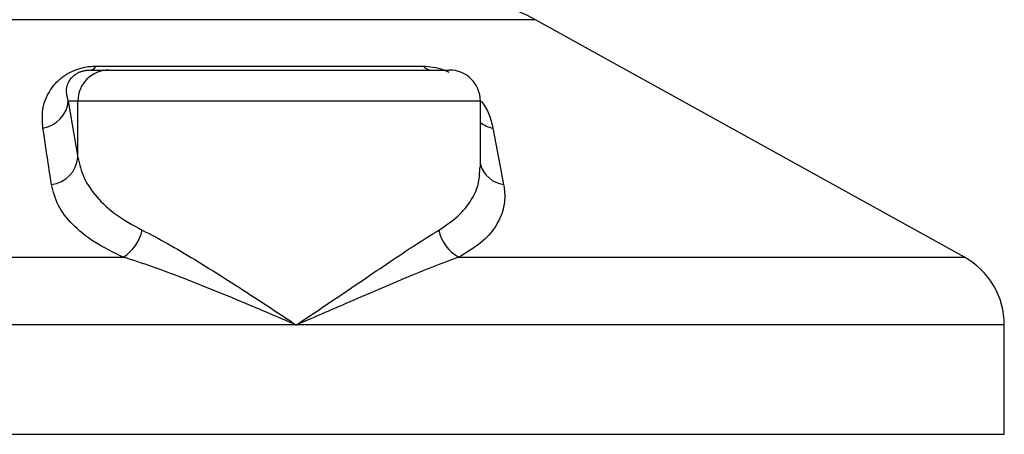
# Model space of a CAD drawing. Header units: millimetres. Extents: x 0 to 420, y 0 to 297.
# Tile 13 of 65: x 117.53 to 120.7, y 208.48 to 209.82. Entities that reach past the tile are written whole.
import ezdxf

# ---------------------------------------------------------------- set-up
doc = ezdxf.new("R2010")
doc.units = ezdxf.units.MM

msp = doc.modelspace()

# ---------------------------------------------------------------- linework, layer by layer
at = {"color": 7, "linetype": 'Continuous', "lineweight": 25}
for p, q in [((119.18956, 209.8181), (117.21349, 209.8181)), ((120.57265, 209.05208), (119.18956, 209.8181)), ((117.75641, 209.6557), (117.814, 209.6557)), ((117.77291, 209.66822), (118.82814, 209.66822)), ((117.814, 209.6557), (118.91193, 209.6557)), ((117.68317, 209.5557), (117.71438, 209.37402)), ((117.71438, 209.5557), (117.68317, 209.5557)), ((117.71438, 209.37402), (117.71438, 209.5557)), ((119.01193, 209.5557), (117.71438, 209.5557)), ((119.01193, 209.34154), (119.01193, 209.5557)), ((115.8304, 209.05208), (117.8605, 209.05208)), ((118.9428, 209.05208), (120.57265, 209.05208)), ((118.41829, 208.83338), (115.70152, 208.83338)), ((120.70152, 208.83338), (118.41829, 208.83338)), ((120.70152, 208.4807), (120.70152, 208.83338)), ((115.70152, 208.4807), (120.70152, 208.4807))]:
    msp.add_line(p, q, dxfattribs=at)
for centre, radius, start, end in [((118.94731, 209.3807), 0.5, 61.02029, 90), ((117.81419, 209.55589), 0.09981, 90.1083, 180.10789), ((117.75322, 209.67703), 0.02156, 278.49257, 335.89592), ((118.85412, 209.68877), 0.03312, 218.34182, 266.79191), ((118.91193, 209.5557), 0.1, 0, 90), ((117.58613, 209.56444), 0.09744, 279.07467, 354.85539), ((119.07166, 209.5659), 0.09955, 233.12971, 258.87121), ((117.6172, 209.38346), 0.09764, 276.94193, 354.44804), ((119.09915, 209.37676), 0.09103, 196.64517, 262.38361), ((117.78933, 209.16644), 0.13469, 301.89425, 348.4889), ((118.9999, 209.16145), 0.12338, 190.22117, 242.43176), ((120.45152, 208.83338), 0.25, 0, 61.02029)]:
    msp.add_arc(centre, radius, start, end, dxfattribs=at)
for points, knots in [([(117.6015, 209.46822), (117.59986, 209.48813), (117.59659, 209.52783), (117.61607, 209.58102), (117.64757, 209.6207), (117.67759, 209.64336), (117.70826, 209.65802), (117.7398, 209.66631), (117.76157, 209.66817), (117.7719, 209.66822), (117.77291, 209.66822)], [0, 0, 0, 0, 0.2791688, 0.5566156, 0.6991027, 0.7915598, 0.8614835, 0.9308082, 0.9932657, 1, 1, 1, 1]), ([(117.68317, 209.5557), (117.68063, 209.56536), (117.6755, 209.58477), (117.67948, 209.61076), (117.69249, 209.631), (117.70528, 209.64186), (117.71617, 209.64759), (117.72418, 209.65075), (117.73144, 209.65291), (117.74122, 209.65482), (117.74874, 209.65553), (117.75407, 209.65569), (117.75587, 209.6557), (117.75641, 209.6557)], [0, 0, 0, 0, 0.3126385, 0.6283409, 0.7723225, 0.8532102, 0.8895986, 0.904004, 0.9304919, 0.9491875, 0.9821779, 0.994635, 1, 1, 1, 1]), ([(118.82814, 209.66822), (118.83843, 209.66769), (118.85917, 209.66663), (118.88888, 209.65872), (118.90437, 209.65143), (118.9099, 209.64882)], [0, 0, 0, 0, 0.38733, 0.7811573, 1, 1, 1, 1]), ([(119.01502, 209.55525), (119.01976, 209.54855), (119.03518, 209.52677), (119.04533, 209.49794), (119.05059, 209.476), (119.05245, 209.46822)], [0, 0, 0, 0, 0.2227088, 0.7244469, 1, 1, 1, 1]), ([(117.629, 209.28654), (117.62437, 209.317), (117.61509, 209.37817), (117.60604, 209.43812), (117.6015, 209.46822)], [0, 0, 0, 0, 0.497852, 1, 1, 1, 1]), ([(119.05245, 209.46822), (119.05828, 209.43838), (119.07, 209.37843), (119.08137, 209.31726), (119.08708, 209.28654)], [0, 0, 0, 0, 0.4978543, 1, 1, 1, 1]), ([(117.71438, 209.37402), (117.71957, 209.35188), (117.73008, 209.30703), (117.77244, 209.24533), (117.83368, 209.1878), (117.89179, 209.15581), (117.92132, 209.13956)], [0, 0, 0, 0, 0.2465936, 0.4996913, 0.7457356, 1, 1, 1, 1]), ([(118.87848, 209.13956), (118.90006, 209.15408), (118.94387, 209.18355), (118.98506, 209.23579), (119.00895, 209.28858), (119.00992, 209.32523), (119.01034, 209.34154)], [0, 0, 0, 0, 0.259926, 0.5276701, 0.789907, 1, 1, 1, 1]), ([(117.8605, 209.05208), (117.82832, 209.06773), (117.76281, 209.09959), (117.69428, 209.15652), (117.6462, 209.21887), (117.63479, 209.26377), (117.629, 209.28654)], [0, 0, 0, 0, 0.2463531, 0.5014676, 0.7472632, 1, 1, 1, 1]), ([(119.08708, 209.28654), (119.08807, 209.28018), (119.09232, 209.25294), (119.08865, 209.20594), (119.06297, 209.14912), (119.01656, 209.09649), (118.96763, 209.06702), (118.9428, 209.05208)], [0, 0, 0, 0, 0.0699949, 0.2998887, 0.53536, 0.7642956, 1, 1, 1, 1]), ([(117.92132, 209.13956), (117.94821, 209.12562), (118.00204, 209.09771), (118.09183, 209.04412), (118.18615, 208.98542), (118.29551, 208.91484), (118.37341, 208.86333), (118.41791, 208.83364), (118.41829, 208.83338)], [0, 0, 0, 0, 0.181527, 0.3632884, 0.5522832, 0.7413623, 0.9977537, 1, 1, 1, 1]), ([(118.41829, 208.83338), (118.41868, 208.83364), (118.46317, 208.86333), (118.53967, 208.91484), (118.64366, 208.98542), (118.73058, 209.04412), (118.81064, 209.09771), (118.85588, 209.12562), (118.87848, 209.13956)], [0, 0, 0, 0, 0.00224631, 0.25863767, 0.44771683, 0.63671155, 0.81847299, 1, 1, 1, 1]), ([(118.41829, 208.83338), (118.41787, 208.83356), (118.36848, 208.85478), (118.24583, 208.90712), (118.08949, 208.971), (117.95377, 209.02221), (117.89158, 209.04212), (117.8605, 209.05208)], [0, 0, 0, 0, 0.0022151, 0.2580941, 0.6355, 0.8178206, 1, 1, 1, 1]), ([(118.9428, 209.05208), (118.91559, 209.04212), (118.86116, 209.02221), (118.73724, 208.971), (118.58897, 208.90712), (118.4681, 208.85478), (118.41872, 208.83356), (118.41829, 208.83338)], [0, 0, 0, 0, 0.1821794, 0.3645, 0.7419059, 0.9977849, 1, 1, 1, 1])]:
    msp.add_open_spline(points, degree=3, knots=knots, dxfattribs=at)

doc.saveas('drawing.dxf')
